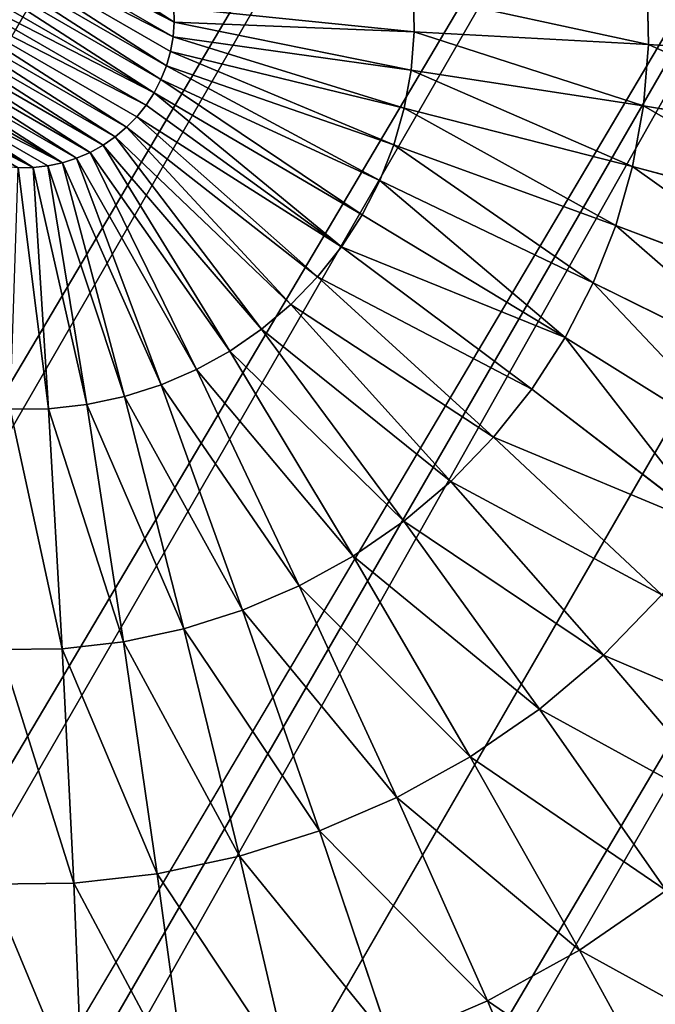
# Model space of a CAD drawing. Extents: x 34 to 1129, y -19 to 489.
# Tile 197 of 237: x 396.98 to 401.11, y 418.16 to 424.56. Entities that reach past the tile are written whole.
import ezdxf

# ---------------------------------------------------------------- set-up
doc = ezdxf.new("R2010")
doc.units = 0
doc.layers.get('0').update_dxf_attribs({"color": 13, "linetype": 'CONTINUOUS'})

# ---------------------------------------------------------------- blocks, each defined once
blk = doc.blocks.new('GROUP_6')
for p, q in [((16.9123, 20.3195, 2.4798), (16.2964, 19.1671, 1.6077)), ((17.6109, 19.9008, 2.4798), (16.885, 18.8143, 1.6077)), ((15.0299, 19.6917, 1.6077), (14.6207, 18.3429, 0.9134)), ((15.676, 19.4605, 1.6077), (15.1366, 18.1583, 0.9134)), ((15.676, 19.4605, 1.6077), (16.2964, 19.1671, 1.6077)), ((16.2964, 19.1671, 1.6077), (15.6319, 17.924, 0.9134)), ((16.2964, 19.1671, 1.6077), (16.885, 18.8143, 1.6077)), ((1.535, 19.1282, 12), (1.535, 19.1282, 1118)), ((16.885, 18.8143, 1.6077), (16.1019, 17.6423, 0.9134)), ((16.885, 18.8143, 1.6077), (17.4362, 18.4055, 1.6077)), ((13, 18.5833, 0.9134), (13, 17.0951, 0.4089)), ((12.4527, 18.5564, 0.9134), (12.5986, 17.0754, 0.4089)), ((13.5473, 18.5564, 0.9134), (13.4014, 17.0754, 0.4089)), ((11.9108, 18.476, 0.9134), (12.2011, 17.0164, 0.4089)), ((14.0892, 18.476, 0.9134), (13.7989, 17.0164, 0.4089)), ((14.0892, 18.476, 0.9134), (14.6207, 18.3429, 0.9134)), ((17.4362, 18.4055, 1.6077), (16.542, 17.3159, 0.9134)), ((11.3793, 18.3429, 0.9134), (11.8113, 16.9188, 0.4089)), ((14.6207, 18.3429, 0.9134), (14.1887, 16.9188, 0.4089)), ((14.6207, 18.3429, 0.9134), (15.1366, 18.1583, 0.9134)), ((10.8634, 18.1583, 0.9134), (11.4329, 16.7834, 0.4089)), ((15.1366, 18.1583, 0.9134), (14.5671, 16.7834, 0.4089)), ((15.1366, 18.1583, 0.9134), (15.6319, 17.924, 0.9134)), ((0.9896, 17.9749, 12), (0.9896, 17.9749, 1118)), ((10.3681, 17.924, 0.9134), (11.0696, 16.6116, 0.4089)), ((15.6319, 17.924, 0.9134), (14.9304, 16.6116, 0.4089)), ((15.6319, 17.924, 0.9134), (16.1019, 17.6423, 0.9134)), ((17.9446, 17.9446, 1.6077), (16.948, 16.948, 0.9134)), ((16.1019, 17.6423, 0.9134), (15.2751, 16.405, 0.4089)), ((16.1019, 17.6423, 0.9134), (16.542, 17.3159, 0.9134)), ((18.4055, 17.4362, 1.6077), (17.3159, 16.542, 0.9134)), ((16.542, 17.3159, 0.9134), (15.5979, 16.1656, 0.4089)), ((16.542, 17.3159, 0.9134), (16.948, 16.948, 0.9134)), ((12.5986, 17.0754, 0.4089), (13, 17.0951, 0.4089)), ((13, 17.0951, 0.4089), (13, 15.5537, 0.1027)), ((13, 17.0951, 0.4089), (13.4014, 17.0754, 0.4089)), ((12.2011, 17.0164, 0.4089), (12.5986, 17.0754, 0.4089)), ((12.5986, 17.0754, 0.4089), (12.7497, 15.5414, 0.1027)), ((13.4014, 17.0754, 0.4089), (13.2503, 15.5414, 0.1027)), ((13.4014, 17.0754, 0.4089), (13.7989, 17.0164, 0.4089)), ((11.8113, 16.9188, 0.4089), (12.2011, 17.0164, 0.4089)), ((12.2011, 17.0164, 0.4089), (12.5018, 15.5047, 0.1027)), ((13.7989, 17.0164, 0.4089), (13.4982, 15.5047, 0.1027)), ((13.7989, 17.0164, 0.4089), (14.1887, 16.9188, 0.4089)), ((11.4329, 16.7834, 0.4089), (11.8113, 16.9188, 0.4089)), ((11.8113, 16.9188, 0.4089), (12.2587, 15.4438, 0.1027)), ((14.1887, 16.9188, 0.4089), (13.7413, 15.4438, 0.1027)), ((14.1887, 16.9188, 0.4089), (14.5671, 16.7834, 0.4089)), ((16.948, 16.948, 0.9134), (15.8957, 15.8957, 0.4089)), ((16.948, 16.948, 0.9134), (17.3159, 16.542, 0.9134)), ((17.6423, 16.1019, 0.9134), (18.8143, 16.885, 1.6077)), ((0.5598, 16.7737, 12), (0.5598, 16.7737, 1118)), ((11.0696, 16.6116, 0.4089), (11.4329, 16.7834, 0.4089)), ((11.4329, 16.7834, 0.4089), (12.0227, 15.3593, 0.1027)), ((14.5671, 16.7834, 0.4089), (13.9773, 15.3593, 0.1027)), ((14.5671, 16.7834, 0.4089), (14.9304, 16.6116, 0.4089)), ((10.7249, 16.405, 0.4089), (11.0696, 16.6116, 0.4089)), ((11.0696, 16.6116, 0.4089), (11.7962, 15.2522, 0.1027)), ((14.9304, 16.6116, 0.4089), (14.2038, 15.2522, 0.1027)), ((14.9304, 16.6116, 0.4089), (15.2751, 16.405, 0.4089)), ((17.3159, 16.542, 0.9134), (16.1656, 15.5979, 0.4089)), ((17.3159, 16.542, 0.9134), (17.6423, 16.1019, 0.9134)), ((15.2751, 16.405, 0.4089), (14.4188, 15.1233, 0.1027)), ((15.2751, 16.405, 0.4089), (15.5979, 16.1656, 0.4089)), ((15.5979, 16.1656, 0.4089), (14.6201, 14.9741, 0.1027)), ((15.5979, 16.1656, 0.4089), (15.8957, 15.8957, 0.4089)), ((16.405, 15.2751, 0.4089), (17.6423, 16.1019, 0.9134)), ((17.6423, 16.1019, 0.9134), (17.924, 15.6319, 0.9134)), ((15.8957, 15.8957, 0.4089), (14.8058, 14.8058, 0.1027)), ((15.8957, 15.8957, 0.4089), (16.1656, 15.5979, 0.4089)), ((16.1656, 15.5979, 0.4089), (14.9741, 14.6201, 0.1027)), ((16.1656, 15.5979, 0.4089), (16.405, 15.2751, 0.4089)), ((0.2498, 15.5362, 12), (0.2498, 15.5362, 1118)), ((12.2587, 15.4438, 0.1027), (12.5018, 15.5047, 0.1027)), ((12.5018, 15.5047, 0.1027), (12.7497, 15.5414, 0.1027)), ((12.5018, 15.5047, 0.1027), (12.8077, 13.9666)), ((12.7497, 15.5414, 0.1027), (13, 15.5537, 0.1027)), ((12.7497, 15.5414, 0.1027), (12.9034, 13.9808)), ((13, 15.5537, 0.1027), (13, 13.9855)), ((13, 15.5537, 0.1027), (13.2503, 15.5414, 0.1027)), ((13.2503, 15.5414, 0.1027), (13.0966, 13.9808)), ((13.4982, 15.5047, 0.1027), (13.1923, 13.9666)), ((13.2503, 15.5414, 0.1027), (13.4982, 15.5047, 0.1027)), ((13.4982, 15.5047, 0.1027), (13.7413, 15.4438, 0.1027)), ((12.0227, 15.3593, 0.1027), (12.2587, 15.4438, 0.1027)), ((12.2587, 15.4438, 0.1027), (12.7139, 13.9431)), ((13.7413, 15.4438, 0.1027), (13.2861, 13.9431)), ((13.7413, 15.4438, 0.1027), (13.9773, 15.3593, 0.1027)), ((11.7962, 15.2522, 0.1027), (12.0227, 15.3593, 0.1027)), ((12.0227, 15.3593, 0.1027), (12.6229, 13.9105)), ((13.9773, 15.3593, 0.1027), (13.3771, 13.9105)), ((13.9773, 15.3593, 0.1027), (14.2038, 15.2522, 0.1027)), ((11.5812, 15.1233, 0.1027), (11.7962, 15.2522, 0.1027)), ((11.7962, 15.2522, 0.1027), (12.5354, 13.8692)), ((14.2038, 15.2522, 0.1027), (13.4646, 13.8692)), ((14.2038, 15.2522, 0.1027), (14.4188, 15.1233, 0.1027)), ((15.1233, 14.4188, 0.1027), (16.405, 15.2751, 0.4089)), ((16.405, 15.2751, 0.4089), (16.6116, 14.9304, 0.4089)), ((14.4188, 15.1233, 0.1027), (13.5475, 13.8194)), ((14.4188, 15.1233, 0.1027), (14.6201, 14.9741, 0.1027)), ((14.6201, 14.9741, 0.1027), (13.6252, 13.7618)), ((14.6201, 14.9741, 0.1027), (14.8058, 14.8058, 0.1027)), ((14.8058, 14.8058, 0.1027), (13.6969, 13.6969)), ((14.8058, 14.8058, 0.1027), (14.9741, 14.6201, 0.1027)), ((14.9741, 14.6201, 0.1027), (13.7618, 13.6252)), ((14.9741, 14.6201, 0.1027), (15.1233, 14.4188, 0.1027)), ((13.8194, 13.5475), (15.1233, 14.4188, 0.1027)), ((15.1233, 14.4188, 0.1027), (15.2522, 14.2038, 0.1027)), ((0.0626, 14.2742, 12), (0.0626, 14.2742, 1118)), ((12.8077, 13.9666), (12.7139, 13.9431)), ((12.9034, 13.9808), (12.8077, 13.9666)), ((13, 13.9855), (12.9034, 13.9808)), ((13.0966, 13.9808), (13, 13.9855)), ((13.1923, 13.9666), (13.0966, 13.9808)), ((13.2861, 13.9431), (13.1923, 13.9666)), ((12.6229, 13.9105), (12.5354, 13.8692)), ((12.7139, 13.9431), (12.6229, 13.9105)), ((13.3771, 13.9105), (13.2861, 13.9431)), ((13.4646, 13.8692), (13.3771, 13.9105)), ((12.5354, 13.8692), (12.4525, 13.8194)), ((13.5475, 13.8194), (13.4646, 13.8692)), ((13.6252, 13.7618), (13.5475, 13.8194)), ((13.6969, 13.6969), (13.6252, 13.7618)), ((13.7618, 13.6252), (13.6969, 13.6969)), ((13.8194, 13.5475), (13.7618, 13.6252)), ((13.8692, 13.4646), (13.8194, 13.5475)), ((0, 13, 12), (0, 13, 1118))]:
    blk.add_line(p, q)
mesh = blk.add_polyface()
corners = [(10.4638, 25.7502, 12), (11.7258, 25.9374, 1118), (11.7258, 25.9374, 12), (10.4638, 25.7502, 1118)]
mesh.append_faces([[corners[k] for k in face] for face in [(0, 1, 2), (1, 0, 3)]], dxfattribs={"vtx0": -1})
mesh = blk.add_polyface()
corners = [(9.2263, 25.4402, 1118), (10.4638, 25.7502, 12), (9.2263, 25.4402, 12), (10.4638, 25.7502, 1118)]
mesh.append_faces([[corners[k] for k in face] for face in [(0, 1, 2), (1, 0, 3)]], dxfattribs={"vtx0": -1})
mesh = blk.add_polyface()
corners = [(8.0251, 25.0104, 1118), (9.2263, 25.4402, 12), (8.0251, 25.0104, 12), (9.2263, 25.4402, 1118)]
mesh.append_faces([[corners[k] for k in face] for face in [(0, 1, 2), (1, 0, 3)]], dxfattribs={"vtx0": -1})
mesh = blk.add_polyface()
corners = [(6.8718, 24.465, 12), (8.0251, 25.0104, 1118), (8.0251, 25.0104, 12), (6.8718, 24.465, 1118)]
mesh.append_faces([[corners[k] for k in face] for face in [(0, 1, 2), (1, 0, 3)]], dxfattribs={"vtx0": -1})
mesh = blk.add_polyface()
corners = [(5.7776, 23.8091, 1118), (6.8718, 24.465, 12), (5.7776, 23.8091, 12), (6.8718, 24.465, 1118)]
mesh.append_faces([[corners[k] for k in face] for face in [(0, 1, 2), (1, 0, 3)]], dxfattribs={"vtx0": -1})
mesh = blk.add_polyface()
corners = [(4.7529, 23.0491, 1118), (5.7776, 23.8091, 12), (4.7529, 23.0491, 12), (5.7776, 23.8091, 1118)]
mesh.append_faces([[corners[k] for k in face] for face in [(0, 1, 2), (1, 0, 3)]], dxfattribs={"vtx0": -1})
mesh = blk.add_polyface()
corners = [(3.8076, 22.1924, 12), (4.7529, 23.0491, 1118), (4.7529, 23.0491, 12), (3.8076, 22.1924, 1118)]
mesh.append_faces([[corners[k] for k in face] for face in [(0, 1, 2), (1, 0, 3)]], dxfattribs={"vtx0": -1})
mesh = blk.add_polyface()
corners = [(2.9509, 21.2471, 1118), (3.8076, 22.1924, 12), (2.9509, 21.2471, 12), (3.8076, 22.1924, 1118)]
mesh.append_faces([[corners[k] for k in face] for face in [(0, 1, 2), (1, 0, 3)]], dxfattribs={"vtx0": -1})
mesh = blk.add_polyface()
corners = [(2.1909, 20.2224, 1118), (2.9509, 21.2471, 12), (2.1909, 20.2224, 12), (2.9509, 21.2471, 1118)]
mesh.append_faces([[corners[k] for k in face] for face in [(0, 1, 2), (1, 0, 3)]], dxfattribs={"vtx0": -1})
mesh = blk.add_polyface()
corners = [(16.1761, 20.6677, 2.4798), (16.2964, 19.1671, 1.6077), (15.676, 19.4605, 1.6077), (16.9123, 20.3195, 2.4798)]
mesh.append_faces([[corners[k] for k in face] for face in [(0, 1, 2), (1, 0, 3)]], dxfattribs={"vtx0": -1})
mesh = blk.add_polyface()
corners = [(16.9123, 20.3195, 2.4798), (16.885, 18.8143, 1.6077), (16.2964, 19.1671, 1.6077), (17.6109, 19.9008, 2.4798)]
mesh.append_faces([[corners[k] for k in face] for face in [(0, 1, 2), (1, 0, 3)]], dxfattribs={"vtx0": -1})
mesh = blk.add_polyface()
corners = [(1.535, 19.1282, 1118), (2.1909, 20.2224, 12), (1.535, 19.1282, 12), (2.1909, 20.2224, 1118)]
mesh.append_faces([[corners[k] for k in face] for face in [(0, 1, 2), (1, 0, 3)]], dxfattribs={"vtx0": -1})
mesh = blk.add_polyface()
corners = [(14.3642, 19.8584, 1.6077), (14.6207, 18.3429, 0.9134), (14.0892, 18.476, 0.9134), (15.0299, 19.6917, 1.6077)]
mesh.append_faces([[corners[k] for k in face] for face in [(0, 1, 2), (1, 0, 3)]], dxfattribs={"vtx0": -1})
mesh = blk.add_polyface()
corners = [(17.6109, 19.9008, 2.4798), (17.4362, 18.4055, 1.6077), (16.885, 18.8143, 1.6077), (18.2651, 19.4156, 2.4798)]
mesh.append_faces([[corners[k] for k in face] for face in [(0, 1, 2), (1, 0, 3)]], dxfattribs={"vtx0": -1})
mesh = blk.add_polyface()
corners = [(15.0299, 19.6917, 1.6077), (15.1366, 18.1583, 0.9134), (14.6207, 18.3429, 0.9134), (15.676, 19.4605, 1.6077)]
mesh.append_faces([[corners[k] for k in face] for face in [(0, 1, 2), (1, 0, 3)]], dxfattribs={"vtx0": -1})
mesh = blk.add_polyface()
corners = [(15.676, 19.4605, 1.6077), (15.6319, 17.924, 0.9134), (15.1366, 18.1583, 0.9134), (16.2964, 19.1671, 1.6077)]
mesh.append_faces([[corners[k] for k in face] for face in [(0, 1, 2), (1, 0, 3)]], dxfattribs={"vtx0": -1})
mesh = blk.add_polyface()
corners = [(16.2964, 19.1671, 1.6077), (16.1019, 17.6423, 0.9134), (15.6319, 17.924, 0.9134), (16.885, 18.8143, 1.6077)]
mesh.append_faces([[corners[k] for k in face] for face in [(0, 1, 2), (1, 0, 3)]], dxfattribs={"vtx0": -1})
mesh = blk.add_polyface()
corners = [(0.9896, 17.9749, 1118), (1.535, 19.1282, 12), (0.9896, 17.9749, 12), (1.535, 19.1282, 1118)]
mesh.append_faces([[corners[k] for k in face] for face in [(0, 1, 2), (1, 0, 3)]], dxfattribs={"vtx0": -1})
mesh = blk.add_polyface()
corners = [(16.885, 18.8143, 1.6077), (16.542, 17.3159, 0.9134), (16.1019, 17.6423, 0.9134), (17.4362, 18.4055, 1.6077)]
mesh.append_faces([[corners[k] for k in face] for face in [(0, 1, 2), (1, 0, 3)]], dxfattribs={"vtx0": -1})
mesh = blk.add_polyface()
corners = [(13, 18.5833, 0.9134), (12.5986, 17.0754, 0.4089), (12.4527, 18.5564, 0.9134), (13, 17.0951, 0.4089)]
mesh.append_faces([[corners[k] for k in face] for face in [(0, 1, 2), (1, 0, 3)]], dxfattribs={"vtx0": -1})
mesh = blk.add_polyface()
corners = [(13.5473, 18.5564, 0.9134), (13, 17.0951, 0.4089), (13, 18.5833, 0.9134), (13.4014, 17.0754, 0.4089)]
mesh.append_faces([[corners[k] for k in face] for face in [(0, 1, 2), (1, 0, 3)]], dxfattribs={"vtx0": -1})
mesh = blk.add_polyface()
corners = [(12.4527, 18.5564, 0.9134), (12.2011, 17.0164, 0.4089), (11.9108, 18.476, 0.9134), (12.5986, 17.0754, 0.4089)]
mesh.append_faces([[corners[k] for k in face] for face in [(0, 1, 2), (1, 0, 3)]], dxfattribs={"vtx0": -1})
mesh = blk.add_polyface()
corners = [(13.5473, 18.5564, 0.9134), (13.7989, 17.0164, 0.4089), (13.4014, 17.0754, 0.4089), (14.0892, 18.476, 0.9134)]
mesh.append_faces([[corners[k] for k in face] for face in [(0, 1, 2), (1, 0, 3)]], dxfattribs={"vtx0": -1})
mesh = blk.add_polyface()
corners = [(11.9108, 18.476, 0.9134), (11.8113, 16.9188, 0.4089), (11.3793, 18.3429, 0.9134), (12.2011, 17.0164, 0.4089)]
mesh.append_faces([[corners[k] for k in face] for face in [(0, 1, 2), (1, 0, 3)]], dxfattribs={"vtx0": -1})
mesh = blk.add_polyface()
corners = [(14.0892, 18.476, 0.9134), (14.1887, 16.9188, 0.4089), (13.7989, 17.0164, 0.4089), (14.6207, 18.3429, 0.9134)]
mesh.append_faces([[corners[k] for k in face] for face in [(0, 1, 2), (1, 0, 3)]], dxfattribs={"vtx0": -1})
mesh = blk.add_polyface()
corners = [(17.4362, 18.4055, 1.6077), (16.948, 16.948, 0.9134), (16.542, 17.3159, 0.9134), (17.9446, 17.9446, 1.6077)]
mesh.append_faces([[corners[k] for k in face] for face in [(0, 1, 2), (1, 0, 3)]], dxfattribs={"vtx0": -1})
mesh = blk.add_polyface()
corners = [(11.3793, 18.3429, 0.9134), (11.4329, 16.7834, 0.4089), (10.8634, 18.1583, 0.9134), (11.8113, 16.9188, 0.4089)]
mesh.append_faces([[corners[k] for k in face] for face in [(0, 1, 2), (1, 0, 3)]], dxfattribs={"vtx0": -1})
mesh = blk.add_polyface()
corners = [(14.6207, 18.3429, 0.9134), (14.5671, 16.7834, 0.4089), (14.1887, 16.9188, 0.4089), (15.1366, 18.1583, 0.9134)]
mesh.append_faces([[corners[k] for k in face] for face in [(0, 1, 2), (1, 0, 3)]], dxfattribs={"vtx0": -1})
mesh = blk.add_polyface()
corners = [(10.8634, 18.1583, 0.9134), (11.0696, 16.6116, 0.4089), (10.3681, 17.924, 0.9134), (11.4329, 16.7834, 0.4089)]
mesh.append_faces([[corners[k] for k in face] for face in [(0, 1, 2), (1, 0, 3)]], dxfattribs={"vtx0": -1})
mesh = blk.add_polyface()
corners = [(15.1366, 18.1583, 0.9134), (14.9304, 16.6116, 0.4089), (14.5671, 16.7834, 0.4089), (15.6319, 17.924, 0.9134)]
mesh.append_faces([[corners[k] for k in face] for face in [(0, 1, 2), (1, 0, 3)]], dxfattribs={"vtx0": -1})
mesh = blk.add_polyface()
corners = [(0.9896, 17.9749, 1118), (0.5598, 16.7737, 12), (0.5598, 16.7737, 1118), (0.9896, 17.9749, 12)]
mesh.append_faces([[corners[k] for k in face] for face in [(0, 1, 2), (1, 0, 3)]], dxfattribs={"vtx0": -1})
mesh = blk.add_polyface()
corners = [(10.3681, 17.924, 0.9134), (10.7249, 16.405, 0.4089), (9.8981, 17.6423, 0.9134), (11.0696, 16.6116, 0.4089)]
mesh.append_faces([[corners[k] for k in face] for face in [(0, 1, 2), (1, 0, 3)]], dxfattribs={"vtx0": -1})
mesh = blk.add_polyface()
corners = [(15.6319, 17.924, 0.9134), (15.2751, 16.405, 0.4089), (14.9304, 16.6116, 0.4089), (16.1019, 17.6423, 0.9134)]
mesh.append_faces([[corners[k] for k in face] for face in [(0, 1, 2), (1, 0, 3)]], dxfattribs={"vtx0": -1})
mesh = blk.add_polyface()
corners = [(17.9446, 17.9446, 1.6077), (17.3159, 16.542, 0.9134), (16.948, 16.948, 0.9134), (18.4055, 17.4362, 1.6077)]
mesh.append_faces([[corners[k] for k in face] for face in [(0, 1, 2), (1, 0, 3)]], dxfattribs={"vtx0": -1})
mesh = blk.add_polyface()
corners = [(16.1019, 17.6423, 0.9134), (15.5979, 16.1656, 0.4089), (15.2751, 16.405, 0.4089), (16.542, 17.3159, 0.9134)]
mesh.append_faces([[corners[k] for k in face] for face in [(0, 1, 2), (1, 0, 3)]], dxfattribs={"vtx0": -1})
mesh = blk.add_polyface()
corners = [(18.4055, 17.4362, 1.6077), (17.6423, 16.1019, 0.9134), (17.3159, 16.542, 0.9134), (18.8143, 16.885, 1.6077)]
mesh.append_faces([[corners[k] for k in face] for face in [(0, 1, 2), (1, 0, 3)]], dxfattribs={"vtx0": -1})
mesh = blk.add_polyface()
corners = [(16.542, 17.3159, 0.9134), (15.8957, 15.8957, 0.4089), (15.5979, 16.1656, 0.4089), (16.948, 16.948, 0.9134)]
mesh.append_faces([[corners[k] for k in face] for face in [(0, 1, 2), (1, 0, 3)]], dxfattribs={"vtx0": -1})
mesh = blk.add_polyface()
corners = [(13, 17.0951, 0.4089), (12.7497, 15.5414, 0.1027), (12.5986, 17.0754, 0.4089), (13, 15.5537, 0.1027)]
mesh.append_faces([[corners[k] for k in face] for face in [(0, 1, 2), (1, 0, 3)]], dxfattribs={"vtx0": -1})
mesh = blk.add_polyface()
corners = [(13, 17.0951, 0.4089), (13.2503, 15.5414, 0.1027), (13, 15.5537, 0.1027), (13.4014, 17.0754, 0.4089)]
mesh.append_faces([[corners[k] for k in face] for face in [(0, 1, 2), (1, 0, 3)]], dxfattribs={"vtx0": -1})
mesh = blk.add_polyface()
corners = [(12.5986, 17.0754, 0.4089), (12.5018, 15.5047, 0.1027), (12.2011, 17.0164, 0.4089), (12.7497, 15.5414, 0.1027)]
mesh.append_faces([[corners[k] for k in face] for face in [(0, 1, 2), (1, 0, 3)]], dxfattribs={"vtx0": -1})
mesh = blk.add_polyface()
corners = [(13.4014, 17.0754, 0.4089), (13.4982, 15.5047, 0.1027), (13.2503, 15.5414, 0.1027), (13.7989, 17.0164, 0.4089)]
mesh.append_faces([[corners[k] for k in face] for face in [(0, 1, 2), (1, 0, 3)]], dxfattribs={"vtx0": -1})
mesh = blk.add_polyface()
corners = [(12.2011, 17.0164, 0.4089), (12.2587, 15.4438, 0.1027), (11.8113, 16.9188, 0.4089), (12.5018, 15.5047, 0.1027)]
mesh.append_faces([[corners[k] for k in face] for face in [(0, 1, 2), (1, 0, 3)]], dxfattribs={"vtx0": -1})
mesh = blk.add_polyface()
corners = [(13.7989, 17.0164, 0.4089), (13.7413, 15.4438, 0.1027), (13.4982, 15.5047, 0.1027), (14.1887, 16.9188, 0.4089)]
mesh.append_faces([[corners[k] for k in face] for face in [(0, 1, 2), (1, 0, 3)]], dxfattribs={"vtx0": -1})
mesh = blk.add_polyface()
corners = [(11.8113, 16.9188, 0.4089), (12.0227, 15.3593, 0.1027), (11.4329, 16.7834, 0.4089), (12.2587, 15.4438, 0.1027)]
mesh.append_faces([[corners[k] for k in face] for face in [(0, 1, 2), (1, 0, 3)]], dxfattribs={"vtx0": -1})
mesh = blk.add_polyface()
corners = [(14.1887, 16.9188, 0.4089), (13.9773, 15.3593, 0.1027), (13.7413, 15.4438, 0.1027), (14.5671, 16.7834, 0.4089)]
mesh.append_faces([[corners[k] for k in face] for face in [(0, 1, 2), (1, 0, 3)]], dxfattribs={"vtx0": -1})
mesh = blk.add_polyface()
corners = [(16.948, 16.948, 0.9134), (16.1656, 15.5979, 0.4089), (15.8957, 15.8957, 0.4089), (17.3159, 16.542, 0.9134)]
mesh.append_faces([[corners[k] for k in face] for face in [(0, 1, 2), (1, 0, 3)]], dxfattribs={"vtx0": -1})
mesh = blk.add_polyface()
corners = [(18.8143, 16.885, 1.6077), (17.924, 15.6319, 0.9134), (17.6423, 16.1019, 0.9134), (19.1671, 16.2964, 1.6077)]
mesh.append_faces([[corners[k] for k in face] for face in [(0, 1, 2), (1, 0, 3)]], dxfattribs={"vtx0": -1})
mesh = blk.add_polyface()
corners = [(0.2498, 15.5362, 1118), (0.5598, 16.7737, 12), (0.2498, 15.5362, 12), (0.5598, 16.7737, 1118)]
mesh.append_faces([[corners[k] for k in face] for face in [(0, 1, 2), (1, 0, 3)]], dxfattribs={"vtx0": -1})
mesh = blk.add_polyface()
corners = [(11.4329, 16.7834, 0.4089), (11.7962, 15.2522, 0.1027), (11.0696, 16.6116, 0.4089), (12.0227, 15.3593, 0.1027)]
mesh.append_faces([[corners[k] for k in face] for face in [(0, 1, 2), (1, 0, 3)]], dxfattribs={"vtx0": -1})
mesh = blk.add_polyface()
corners = [(14.5671, 16.7834, 0.4089), (14.2038, 15.2522, 0.1027), (13.9773, 15.3593, 0.1027), (14.9304, 16.6116, 0.4089)]
mesh.append_faces([[corners[k] for k in face] for face in [(0, 1, 2), (1, 0, 3)]], dxfattribs={"vtx0": -1})
mesh = blk.add_polyface()
corners = [(11.0696, 16.6116, 0.4089), (11.5812, 15.1233, 0.1027), (10.7249, 16.405, 0.4089), (11.7962, 15.2522, 0.1027)]
mesh.append_faces([[corners[k] for k in face] for face in [(0, 1, 2), (1, 0, 3)]], dxfattribs={"vtx0": -1})
mesh = blk.add_polyface()
corners = [(14.9304, 16.6116, 0.4089), (14.4188, 15.1233, 0.1027), (14.2038, 15.2522, 0.1027), (15.2751, 16.405, 0.4089)]
mesh.append_faces([[corners[k] for k in face] for face in [(0, 1, 2), (1, 0, 3)]], dxfattribs={"vtx0": -1})
mesh = blk.add_polyface()
corners = [(17.3159, 16.542, 0.9134), (16.405, 15.2751, 0.4089), (16.1656, 15.5979, 0.4089), (17.6423, 16.1019, 0.9134)]
mesh.append_faces([[corners[k] for k in face] for face in [(0, 1, 2), (1, 0, 3)]], dxfattribs={"vtx0": -1})
mesh = blk.add_polyface()
corners = [(15.2751, 16.405, 0.4089), (14.6201, 14.9741, 0.1027), (14.4188, 15.1233, 0.1027), (15.5979, 16.1656, 0.4089)]
mesh.append_faces([[corners[k] for k in face] for face in [(0, 1, 2), (1, 0, 3)]], dxfattribs={"vtx0": -1})
mesh = blk.add_polyface()
corners = [(15.5979, 16.1656, 0.4089), (14.8058, 14.8058, 0.1027), (14.6201, 14.9741, 0.1027), (15.8957, 15.8957, 0.4089)]
mesh.append_faces([[corners[k] for k in face] for face in [(0, 1, 2), (1, 0, 3)]], dxfattribs={"vtx0": -1})
mesh = blk.add_polyface()
corners = [(17.6423, 16.1019, 0.9134), (16.6116, 14.9304, 0.4089), (16.405, 15.2751, 0.4089), (17.924, 15.6319, 0.9134)]
mesh.append_faces([[corners[k] for k in face] for face in [(0, 1, 2), (1, 0, 3)]], dxfattribs={"vtx0": -1})
mesh = blk.add_polyface()
corners = [(15.8957, 15.8957, 0.4089), (14.9741, 14.6201, 0.1027), (14.8058, 14.8058, 0.1027), (16.1656, 15.5979, 0.4089)]
mesh.append_faces([[corners[k] for k in face] for face in [(0, 1, 2), (1, 0, 3)]], dxfattribs={"vtx0": -1})
mesh = blk.add_polyface()
corners = [(16.1656, 15.5979, 0.4089), (15.1233, 14.4188, 0.1027), (14.9741, 14.6201, 0.1027), (16.405, 15.2751, 0.4089)]
mesh.append_faces([[corners[k] for k in face] for face in [(0, 1, 2), (1, 0, 3)]], dxfattribs={"vtx0": -1})
mesh = blk.add_polyface()
corners = [(0.0626, 14.2742, 1118), (0.2498, 15.5362, 12), (0.0626, 14.2742, 12), (0.2498, 15.5362, 1118)]
mesh.append_faces([[corners[k] for k in face] for face in [(0, 1, 2), (1, 0, 3)]], dxfattribs={"vtx0": -1})
mesh = blk.add_polyface()
corners = [(12.5018, 15.5047, 0.1027), (12.7139, 13.9431), (12.2587, 15.4438, 0.1027), (12.8077, 13.9666)]
mesh.append_faces([[corners[k] for k in face] for face in [(0, 1, 2), (1, 0, 3)]], dxfattribs={"vtx0": -1})
mesh = blk.add_polyface()
corners = [(12.7497, 15.5414, 0.1027), (12.8077, 13.9666), (12.5018, 15.5047, 0.1027), (12.9034, 13.9808)]
mesh.append_faces([[corners[k] for k in face] for face in [(0, 1, 2), (1, 0, 3)]], dxfattribs={"vtx0": -1})
mesh = blk.add_polyface()
corners = [(13, 15.5537, 0.1027), (12.9034, 13.9808), (12.7497, 15.5414, 0.1027), (13, 13.9855)]
mesh.append_faces([[corners[k] for k in face] for face in [(0, 1, 2), (1, 0, 3)]], dxfattribs={"vtx0": -1})
mesh = blk.add_polyface()
corners = [(13.2503, 15.5414, 0.1027), (13, 13.9855), (13, 15.5537, 0.1027), (13.0966, 13.9808)]
mesh.append_faces([[corners[k] for k in face] for face in [(0, 1, 2), (1, 0, 3)]], dxfattribs={"vtx0": -1})
mesh = blk.add_polyface()
corners = [(13.2503, 15.5414, 0.1027), (13.1923, 13.9666), (13.0966, 13.9808), (13.4982, 15.5047, 0.1027)]
mesh.append_faces([[corners[k] for k in face] for face in [(0, 1, 2), (1, 0, 3)]], dxfattribs={"vtx0": -1})
mesh = blk.add_polyface()
corners = [(13.4982, 15.5047, 0.1027), (13.2861, 13.9431), (13.1923, 13.9666), (13.7413, 15.4438, 0.1027)]
mesh.append_faces([[corners[k] for k in face] for face in [(0, 1, 2), (1, 0, 3)]], dxfattribs={"vtx0": -1})
mesh = blk.add_polyface()
corners = [(12.2587, 15.4438, 0.1027), (12.6229, 13.9105), (12.0227, 15.3593, 0.1027), (12.7139, 13.9431)]
mesh.append_faces([[corners[k] for k in face] for face in [(0, 1, 2), (1, 0, 3)]], dxfattribs={"vtx0": -1})
mesh = blk.add_polyface()
corners = [(13.7413, 15.4438, 0.1027), (13.3771, 13.9105), (13.2861, 13.9431), (13.9773, 15.3593, 0.1027)]
mesh.append_faces([[corners[k] for k in face] for face in [(0, 1, 2), (1, 0, 3)]], dxfattribs={"vtx0": -1})
mesh = blk.add_polyface()
corners = [(12.0227, 15.3593, 0.1027), (12.5354, 13.8692), (11.7962, 15.2522, 0.1027), (12.6229, 13.9105)]
mesh.append_faces([[corners[k] for k in face] for face in [(0, 1, 2), (1, 0, 3)]], dxfattribs={"vtx0": -1})
mesh = blk.add_polyface()
corners = [(13.9773, 15.3593, 0.1027), (13.4646, 13.8692), (13.3771, 13.9105), (14.2038, 15.2522, 0.1027)]
mesh.append_faces([[corners[k] for k in face] for face in [(0, 1, 2), (1, 0, 3)]], dxfattribs={"vtx0": -1})
mesh = blk.add_polyface()
corners = [(11.7962, 15.2522, 0.1027), (12.4525, 13.8194), (11.5812, 15.1233, 0.1027), (12.5354, 13.8692)]
mesh.append_faces([[corners[k] for k in face] for face in [(0, 1, 2), (1, 0, 3)]], dxfattribs={"vtx0": -1})
mesh = blk.add_polyface()
corners = [(14.2038, 15.2522, 0.1027), (13.5475, 13.8194), (13.4646, 13.8692), (14.4188, 15.1233, 0.1027)]
mesh.append_faces([[corners[k] for k in face] for face in [(0, 1, 2), (1, 0, 3)]], dxfattribs={"vtx0": -1})
mesh = blk.add_polyface()
corners = [(16.405, 15.2751, 0.4089), (15.2522, 14.2038, 0.1027), (15.1233, 14.4188, 0.1027), (16.6116, 14.9304, 0.4089)]
mesh.append_faces([[corners[k] for k in face] for face in [(0, 1, 2), (1, 0, 3)]], dxfattribs={"vtx0": -1})
mesh = blk.add_polyface()
corners = [(14.4188, 15.1233, 0.1027), (13.6252, 13.7618), (13.5475, 13.8194), (14.6201, 14.9741, 0.1027)]
mesh.append_faces([[corners[k] for k in face] for face in [(0, 1, 2), (1, 0, 3)]], dxfattribs={"vtx0": -1})
mesh = blk.add_polyface()
corners = [(14.6201, 14.9741, 0.1027), (13.6969, 13.6969), (13.6252, 13.7618), (14.8058, 14.8058, 0.1027)]
mesh.append_faces([[corners[k] for k in face] for face in [(0, 1, 2), (1, 0, 3)]], dxfattribs={"vtx0": -1})
mesh = blk.add_polyface()
corners = [(14.8058, 14.8058, 0.1027), (13.7618, 13.6252), (13.6969, 13.6969), (14.9741, 14.6201, 0.1027)]
mesh.append_faces([[corners[k] for k in face] for face in [(0, 1, 2), (1, 0, 3)]], dxfattribs={"vtx0": -1})
mesh = blk.add_polyface()
corners = [(14.9741, 14.6201, 0.1027), (13.8194, 13.5475), (13.7618, 13.6252), (15.1233, 14.4188, 0.1027)]
mesh.append_faces([[corners[k] for k in face] for face in [(0, 1, 2), (1, 0, 3)]], dxfattribs={"vtx0": -1})
mesh = blk.add_polyface()
corners = [(15.1233, 14.4188, 0.1027), (13.8692, 13.4646), (13.8194, 13.5475), (15.2522, 14.2038, 0.1027)]
mesh.append_faces([[corners[k] for k in face] for face in [(0, 1, 2), (1, 0, 3)]], dxfattribs={"vtx0": -1})
mesh = blk.add_polyface()
corners = [(0, 13, 1118), (0.0626, 14.2742, 12), (0, 13, 12), (0.0626, 14.2742, 1118)]
mesh.append_faces([[corners[k] for k in face] for face in [(0, 1, 2), (1, 0, 3)]], dxfattribs={"vtx0": -1})
mesh = blk.add_polyface()
corners = [(12.0192, 13.0966), (12.0192, 12.9034), (12.0145, 13), (12.0334, 13.1923), (12.0334, 12.8077), (12.0569, 13.2861), (12.0569, 12.7139), (12.0895, 13.3771), (12.0895, 12.6229), (12.1308, 13.4646), (12.1308, 12.5354), (12.1806, 12.4525), (12.1806, 13.5475), (12.2382, 13.6252), (12.2382, 12.3748), (12.3031, 13.6969), (12.3031, 12.3031), (12.3748, 13.7618), (12.3748, 12.2382), (12.4525, 13.8194), (12.4525, 12.1806), (12.5354, 13.8692), (12.5354, 12.1308), (12.6229, 12.0895), (12.6229, 13.9105), (12.7139, 12.0569), (12.7139, 13.9431), (12.8077, 13.9666), (12.8077, 12.0334), (12.9034, 13.9808), (12.9034, 12.0192), (13, 13.9855), (13, 12.0145), (13.0966, 12.0192), (13.0966, 13.9808), (13.1923, 12.0334), (13.1923, 13.9666), (13.2861, 13.9431), (13.2861, 12.0569), (13.3771, 13.9105), (13.3771, 12.0895), (13.4646, 13.8692), (13.4646, 12.1308), (13.5475, 13.8194), (13.5475, 12.1806), (13.6252, 13.7618), (13.6252, 12.2382), (13.6969, 13.6969), (13.6969, 12.3031), (13.7618, 12.3748), (13.7618, 13.6252), (13.8194, 13.5475), (13.8194, 12.4525), (13.8692, 12.5354), (13.8692, 13.4646), (13.9105, 13.3771), (13.9105, 12.6229), (13.9431, 13.2861), (13.9431, 12.7139), (13.9666, 13.1923), (13.9666, 12.8077), (13.9808, 13.0966), (13.9808, 12.9034), (13.9855, 13)]
mesh.append_faces([[corners[k] for k in face] for face in [(0, 1, 2), (62, 61, 63)]], dxfattribs={"vtx0": -1})
mesh.append_faces([[corners[k] for k in face] for face in [(1, 3, 4), (4, 5, 6), (6, 7, 8), (8, 9, 10), (10, 9, 11), (11, 13, 14), (14, 15, 16), (16, 17, 18), (18, 19, 20), (20, 21, 22), (22, 21, 23), (23, 24, 25), (25, 27, 28), (28, 29, 30), (30, 31, 32), (32, 31, 33), (33, 34, 35), (35, 37, 38), (38, 39, 40), (40, 41, 42), (42, 43, 44), (44, 45, 46), (46, 47, 48), (48, 47, 49), (49, 51, 52), (52, 51, 53), (53, 55, 56), (56, 57, 58), (58, 59, 60), (60, 61, 62)]], dxfattribs={"vtx0": -1, "vtx1": -1})
mesh.append_faces([[corners[k] for k in face] for face in [(1, 0, 3), (4, 3, 5), (6, 5, 7), (8, 7, 9), (11, 9, 12), (11, 12, 13), (14, 13, 15), (16, 15, 17), (18, 17, 19), (20, 19, 21), (23, 21, 24), (25, 24, 26), (25, 26, 27), (28, 27, 29), (30, 29, 31), (33, 31, 34), (35, 34, 36), (35, 36, 37), (38, 37, 39), (40, 39, 41), (42, 41, 43), (44, 43, 45), (46, 45, 47), (49, 47, 50), (49, 50, 51), (53, 51, 54), (53, 54, 55), (56, 55, 57), (58, 57, 59), (60, 59, 61)]], dxfattribs={"vtx0": -1, "vtx2": -1})
mesh = blk.add_polyface()
corners = [(0.0626, 11.7258, 1118), (0, 13, 12), (0.0626, 11.7258, 12), (0, 13, 1118)]
mesh.append_faces([[corners[k] for k in face] for face in [(0, 1, 2), (1, 0, 3)]], dxfattribs={"vtx0": -1})
mesh = blk.add_polyface()
corners = [(0.2498, 10.4638, 1118), (0.0626, 11.7258, 12), (0.2498, 10.4638, 12), (0.0626, 11.7258, 1118)]
mesh.append_faces([[corners[k] for k in face] for face in [(0, 1, 2), (1, 0, 3)]], dxfattribs={"vtx0": -1})
mesh = blk.add_polyface()
corners = [(0.2498, 10.4638, 1118), (0.5598, 9.2263, 12), (0.5598, 9.2263, 1118), (0.2498, 10.4638, 12)]
mesh.append_faces([[corners[k] for k in face] for face in [(0, 1, 2), (1, 0, 3)]], dxfattribs={"vtx0": -1})
mesh = blk.add_polyface()
corners = [(0.9896, 8.0251, 1118), (0.5598, 9.2263, 12), (0.9896, 8.0251, 12), (0.5598, 9.2263, 1118)]
mesh.append_faces([[corners[k] for k in face] for face in [(0, 1, 2), (1, 0, 3)]], dxfattribs={"vtx0": -1})
mesh = blk.add_polyface()
corners = [(1.535, 6.8718, 1118), (0.9896, 8.0251, 12), (1.535, 6.8718, 12), (0.9896, 8.0251, 1118)]
mesh.append_faces([[corners[k] for k in face] for face in [(0, 1, 2), (1, 0, 3)]], dxfattribs={"vtx0": -1})
blk = doc.blocks.new('COMPONENT_1')
blk.add_blockref('GROUP_6', (0, 0))
blk = doc.blocks.new('GROUP_14')
for centre in [(249.9691, 249.9691, 5), (249.9691, 249.9691)]:
    blk.add_circle(centre, 250)
blk = doc.blocks.new('GROUP_17')
for p in [(0, 0), (0, 0, 325)]:
    blk.add_blockref('GROUP_14', p)
blk = doc.blocks.new('GROUP_24')
blk.add_blockref('GROUP_17', (0, 0))
blk = doc.blocks.new('GROUP_21')
blk.add_blockref('GROUP_24', (0, 0, 1384.5828))
at = {"extrusion": (-0.051396, -0.089021, 0.994703), "rotation": 270}
blk.add_blockref('COMPONENT_1', (79.0077, 569.3619, -57.3332), dxfattribs=at)

msp = doc.modelspace()

# ---------------------------------------------------------------- block references
msp.add_blockref('GROUP_21', (37.6656, -13.7981, -11.8361))

doc.saveas('drawing.dxf')
